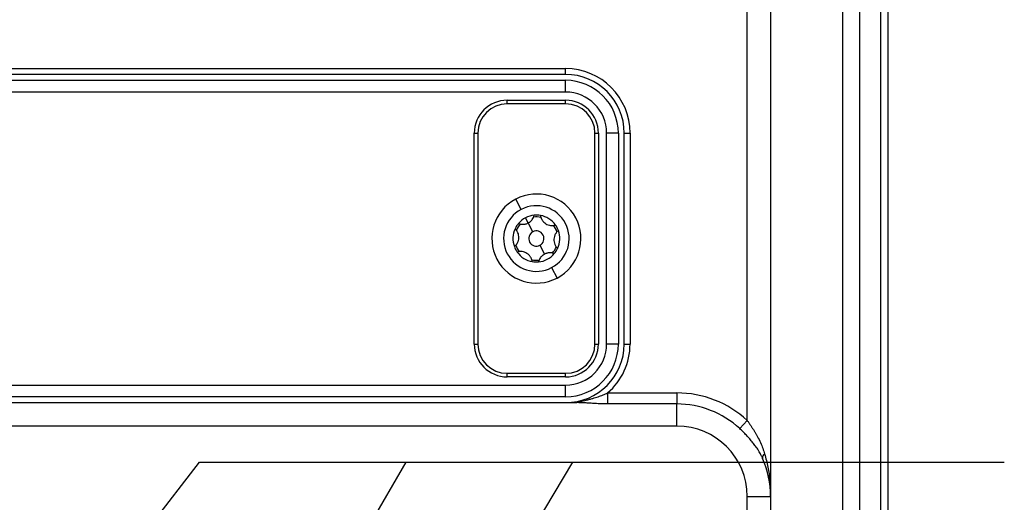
# Model space of a CAD drawing. Header units: millimetres. Extents: x 0 to 699, y 0 to 540.
# Tile 22 of 54: x 326 to 410, y 177 to 218. Entities that reach past the tile are written whole.
import ezdxf

# ---------------------------------------------------------------- set-up
doc = ezdxf.new("R2010")
doc.units = ezdxf.units.MM
doc.header["$LTSCALE"] = 2.5
doc.layers.add('DIMENSIONS', color=140, linetype='Continuous', lineweight=25)
doc.dimstyles.new('SLDDIMSTYLE4', dxfattribs={"dimtxt": 0.18, "dimasz": 2.54, "dimexe": 0, "dimexo": 0.0625, "dimgap": 0, "dimtad": 0, "dimtih": 1, "dimtoh": 1, "dimdec": 0, "dimrnd": 1e-09, "dimzin": 0, "dimdsep": 46, "dimtxsty": 'Standard', "dimblk1": 'DOT', "dimblk2": 'DOT', "dimsah": 1, "dimcen": 0.09, "dimadec": 0, "dimazin": 0, "dimtfac": 2.54, "dimtdec": 0, "dimtofl": 0, "dimtmove": 0, "dimatfit": 3, "dimldrblk": 'DOT', "dimfxl": 0, "dimfrac": 2, "dimtolj": 1, "dimtzin": 0, "dimarcsym": 0})

# ---------------------------------------------------------------- blocks, each defined once
blk = doc.blocks.new('_Dot')
at = {"color": 0, "linetype": 'ByBlock', "lineweight": -2}
blk.add_line((-0.5, 0), (-1, 0), dxfattribs=at)
at = {"color": 0, "linetype": 'ByBlock', "const_width": 0.5}
blk.add_lwpolyline([(-0.25, 0, 1), (0.25, 0, 1)], format="xyb", close=True, dxfattribs=at)

msp = doc.modelspace()

# ---------------------------------------------------------------- linework, layer by layer
for p, q in [((395.845336, 111.984539), (395.845336, 232.584539)), ((397.259549, 232.584539), (397.259549, 111.984539)), ((399.087976, 111.984539), (399.087976, 232.584539)), ((399.673763, 232.584539), (399.673763, 111.984539)), ((387.673763, 183.760735), (387.673763, 219.127684)), ((389.673763, 219.127684), (389.673763, 177.284539)), ((312.173763, 213.784539), (372.173763, 213.784539)), ((372.173763, 213.284539), (372.173763, 213.784539)), ((372.173763, 213.284539), (312.173763, 213.284539)), ((312.173763, 212.784539), (372.173763, 212.784539)), ((372.173763, 211.784539), (372.173763, 212.784539)), ((372.173763, 211.784539), (312.173763, 211.784539)), ((367.173763, 210.784539), (367.173763, 211.084539)), ((367.173763, 211.084539), (372.173763, 211.084539)), ((372.173763, 210.784539), (372.173763, 211.084539)), ((372.173763, 210.784539), (367.173763, 210.784539)), ((364.373763, 190.284539), (364.373763, 208.284539)), ((364.373763, 208.284539), (364.673763, 208.284539)), ((364.673763, 208.284539), (364.673763, 190.284539)), ((374.673763, 190.284539), (374.673763, 208.284539)), ((374.673763, 208.284539), (374.973763, 208.284539)), ((374.973763, 208.284539), (374.973763, 190.284539)), ((376.673763, 208.284539), (375.673763, 208.284539)), ((375.673763, 190.284539), (375.673763, 208.284539)), ((376.673763, 208.284539), (376.673763, 190.284539)), ((377.173763, 208.284539), (377.673763, 208.284539)), ((377.173763, 190.284539), (377.173763, 208.284539)), ((377.673763, 208.284539), (377.673763, 190.284539)), ((368.375967, 201.765612), (367.912468, 202.65171)), ((368.978515, 200.613685), (368.746766, 201.056734)), ((369.372489, 199.860502), (368.978515, 200.613685)), ((369.975037, 198.708575), (370.369011, 197.955392)), ((370.971559, 196.803465), (371.435057, 195.917367)), ((364.373763, 190.284539), (364.673763, 190.284539)), ((374.673763, 190.284539), (374.973763, 190.284539)), ((376.673763, 190.284539), (375.673763, 190.284539)), ((377.173763, 190.284539), (377.673763, 190.284539)), ((367.173763, 187.784539), (372.173763, 187.784539)), ((367.173763, 187.484539), (367.173763, 187.784539)), ((372.173763, 187.484539), (367.173763, 187.484539)), ((372.173763, 187.484539), (372.173763, 187.784539)), ((312.173763, 186.784539), (372.173763, 186.784539)), ((372.173763, 185.784539), (372.173763, 186.784539)), ((375.758171, 186.112966), (381.673763, 186.112966)), ((375.758171, 186.112966), (375.758171, 185.170157)), ((381.673763, 186.112966), (381.673763, 185.170157)), ((311.340906, 185.284539), (373.00662, 185.284539)), ((372.173763, 185.784539), (312.173763, 185.784539)), ((381.673763, 185.170157), (375.758171, 185.170157)), ((381.673763, 183.284539), (381.673763, 185.170157)), ((381.673763, 183.284539), (302.673763, 183.284539)), ((387.673763, 183.760735), (387.033008, 183.069127)), ((387.673763, 105.784539), (387.673763, 177.284539)), ((387.673763, 177.284539), (389.673763, 177.284539)), ((389.673763, 177.284539), (389.673763, 105.784539))]:
    msp.add_line(p, q)
for centre, radius, start, end in [((372.173763, 208.284539), 5.5, 0, 90), ((372.173763, 208.284539), 5, 0, 90), ((372.173763, 208.284539), 4.5, 0, 90), ((367.173763, 208.284539), 2.8, 90, 180), ((372.173763, 208.284539), 3.5, 0, 90), ((372.173763, 208.284539), 2.8, 0, 90), ((367.173763, 208.284539), 2.5, 90, 180), ((372.173763, 208.284539), 2.5, 0, 90), ((369.673763, 199.284539), 3.8, 117.61309302, 297.61309302), ((369.673763, 199.284539), 3.8, 297.61309302, 117.61309302), ((369.673763, 199.284539), 2.8, 297.61309302, 117.61309302), ((369.673763, 199.284539), 2.8, 117.61309302, 297.61309302), ((369.673763, 199.284539), 2, 117.61309302, 139.94473803), ((369.673763, 199.284539), 2, 95.28144801, 117.61309302), ((369.673763, 199.284539), 1.85, 77.96609992, 97.26008613), ((369.673763, 199.284539), 2, 79.94473803, 95.28144801), ((369.673763, 199.284539), 2, 35.28144801, 79.94473803), ((369.673763, 199.284539), 2, 155.28144801, 199.94473803), ((369.673763, 199.284539), 2, 139.94473803, 155.28144801), ((369.673763, 199.284539), 1.85, 137.96609992, 157.26008613), ((369.673763, 199.284539), 1.85, 17.96609992, 37.26008613), ((369.673763, 199.284539), 2, 19.94473803, 35.28144801), ((369.673763, 199.284539), 0.65, 117.61309302, 297.61309302), ((369.673763, 199.284539), 0.65, 297.61309302, 117.61309302), ((369.673763, 199.284539), 2, 335.28144801, 19.94473803), ((369.673763, 199.284539), 2, 199.94473803, 215.28144801), ((369.673763, 199.284539), 1.85, 197.96609992, 217.26008613), ((369.673763, 199.284539), 1.85, 317.96609992, 337.26008613), ((369.673763, 199.284539), 2, 319.94473803, 335.28144801), ((369.673763, 199.284539), 2, 215.28144801, 259.94473803), ((369.673763, 199.284539), 2, 275.28144801, 319.94473803), ((369.673763, 199.284539), 1.85, 257.96609992, 277.26008613), ((369.673763, 199.284539), 2, 259.94473803, 275.28144801), ((367.173763, 190.284539), 2.8, 180, 270), ((367.173763, 190.284539), 2.5, 180, 270), ((372.173763, 190.284539), 2.5, 270, 0), ((372.173763, 190.284539), 3.5, 270, 0), ((372.173763, 190.284539), 2.8, 270, 0), ((372.173763, 190.284539), 4.5, 270, 0), ((372.173763, 190.284539), 5, 270, 0), ((372.173763, 190.284539), 5.5, 310.67069232, 0), ((381.673763, 177.284539), 8.828427, 47.18582887, 90), ((372.997695, 185.585191), 0.300785, 271.70033531, 311.9603703), ((381.673763, 177.284539), 7.885618, 47.18582887, 90), ((381.673763, 177.284539), 6, 0, 90), ((389.39518, 180.578729), 0.40632, 124.59639337, 189.73612199), ((381.673763, 177.284539), 8, 0, 23.77741545)]:
    msp.add_arc(centre, radius, start, end)
for points, knots in [([(368.978515, 200.613685), (369.000297, 200.625676), (369.043912, 200.649685), (369.105884, 200.692215), (369.173907, 200.746323), (369.245946, 200.814449), (369.336777, 200.922882), (369.43076, 201.075114), (369.46939, 201.206884), (369.489667, 201.276048)], [0, 0, 0, 0, 0.082340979, 0.164874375, 0.249630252, 0.373514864, 0.500161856, 0.737645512, 1, 1, 1, 1]), ([(370.022959, 201.253818), (370.027903, 201.224521), (370.037554, 201.167327), (370.061114, 201.084579), (370.090155, 201.006703), (370.124839, 200.933377), (370.16956, 200.855446), (370.226936, 200.77418), (370.324614, 200.664366), (370.471091, 200.544397), (370.676555, 200.445838), (370.865113, 200.401245), (371.027861, 200.392713), (371.167769, 200.403241), (371.259044, 200.42726), (371.306412, 200.439725)], [0, 0, 0, 0, 0.0543941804, 0.1061890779, 0.1557830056, 0.2035951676, 0.250076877, 0.3132873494, 0.3749998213, 0.499165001, 0.6238865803, 0.7492142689, 0.8275878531, 0.9105241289, 1, 1, 1, 1]), ([(367.793719, 198.602311), (367.816619, 198.621241), (367.861325, 198.658197), (367.921207, 198.719975), (367.974129, 198.784062), (368.020289, 198.850763), (368.065419, 198.928458), (368.107109, 199.01878), (368.153372, 199.158278), (368.18403, 199.345116), (368.166652, 199.572332), (368.110991, 199.757925), (368.037006, 199.903135), (367.957935, 200.019035), (367.891497, 200.086072), (367.857017, 200.120861)], [0, 0, 0, 0, 0.054394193, 0.106189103, 0.155783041, 0.203595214, 0.250076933, 0.313287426, 0.374999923, 0.49916508, 0.623886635, 0.749214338, 0.827587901, 0.910524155, 1, 1, 1, 1]), ([(368.142915, 200.571591), (368.170822, 200.561202), (368.225301, 200.540921), (368.308931, 200.519929), (368.391073, 200.506151), (368.472092, 200.499561), (368.562132, 200.499414), (368.661408, 200.508512), (368.770105, 200.531378), (368.877008, 200.564664), (368.944891, 200.597447), (368.978515, 200.613685)], [0, 0, 0, 0, 0.108918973, 0.212619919, 0.311904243, 0.407615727, 0.500663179, 0.627202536, 0.75074303, 0.876535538, 1, 1, 1, 1]), ([(371.553807, 199.966766), (371.530907, 199.947836), (371.486201, 199.910881), (371.426319, 199.849103), (371.373397, 199.785015), (371.327237, 199.718314), (371.282107, 199.640619), (371.240417, 199.550297), (371.194154, 199.410799), (371.163496, 199.223961), (371.180874, 198.996745), (371.236534, 198.811152), (371.310519, 198.665942), (371.389591, 198.550042), (371.456029, 198.483006), (371.490509, 198.448216)], [0, 0, 0, 0, 0.054394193, 0.106189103, 0.155783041, 0.203595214, 0.250076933, 0.313287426, 0.374999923, 0.49916508, 0.623886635, 0.749214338, 0.827587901, 0.910524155, 1, 1, 1, 1]), ([(369.324567, 197.315259), (369.319623, 197.344556), (369.309972, 197.401751), (369.286412, 197.484498), (369.257371, 197.562374), (369.222686, 197.6357), (369.177966, 197.713632), (369.12059, 197.794897), (369.022912, 197.904711), (368.876435, 198.024681), (368.670971, 198.123239), (368.482413, 198.167832), (368.319665, 198.176364), (368.179756, 198.165836), (368.088482, 198.141817), (368.041114, 198.129352)], [0, 0, 0, 0, 0.05439418, 0.106189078, 0.155783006, 0.203595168, 0.250076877, 0.313287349, 0.374999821, 0.499165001, 0.62388658, 0.749214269, 0.827587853, 0.910524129, 1, 1, 1, 1]), ([(370.369011, 197.955392), (370.347229, 197.943401), (370.303614, 197.919392), (370.241642, 197.876862), (370.173619, 197.822754), (370.10158, 197.754628), (370.010748, 197.646195), (369.916766, 197.493963), (369.878136, 197.362193), (369.857859, 197.29303)], [0, 0, 0, 0, 0.082340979, 0.164874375, 0.249630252, 0.373514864, 0.500161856, 0.737645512, 1, 1, 1, 1]), ([(371.204611, 197.997486), (371.176703, 198.007876), (371.122225, 198.028156), (371.038595, 198.049148), (370.956452, 198.062926), (370.875434, 198.069516), (370.785393, 198.069663), (370.686118, 198.060566), (370.577421, 198.037699), (370.470518, 198.004414), (370.402635, 197.971631), (370.369011, 197.955392)], [0, 0, 0, 0, 0.108918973, 0.212619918, 0.311904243, 0.407615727, 0.500663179, 0.627202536, 0.75074303, 0.876535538, 1, 1, 1, 1]), ([(373.198805, 185.361525), (373.276497, 185.373821), (373.436721, 185.399178), (373.682605, 185.446507), (373.942145, 185.502737), (374.215769, 185.569595), (374.55315, 185.661731), (374.939888, 185.784051), (375.361271, 185.93809), (375.628378, 186.055779), (375.758171, 186.112966)], [0, 0, 0, 0, 0.088560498, 0.182636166, 0.282419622, 0.388148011, 0.50010652, 0.675747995, 0.842440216, 1, 1, 1, 1]), ([(372.173763, 185.284539), (372.26099, 185.285498), (372.426111, 185.287316), (372.6595, 185.300714), (372.864508, 185.318636), (373.041219, 185.338863), (373.149359, 185.354414), (373.198805, 185.361525)], [0, 0, 0, 0, 0.2543901, 0.481561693, 0.681571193, 0.854404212, 1, 1, 1, 1]), ([(375.758171, 185.170157), (375.680393, 185.170507), (375.524444, 185.171208), (375.290265, 185.176743), (375.055404, 185.185284), (374.819864, 185.19675), (374.583652, 185.210471), (374.316407, 185.227652), (374.010994, 185.248166), (373.674829, 185.268138), (373.383608, 185.279839), (373.162696, 185.284065), (373.051699, 185.284402), (373.00662, 185.284539)], [0, 0, 0, 0, 0.0817185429, 0.1638512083, 0.2465675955, 0.3300337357, 0.41441122, 0.49985645, 0.6193671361, 0.7496645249, 0.8747858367, 0.9491467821, 1, 1, 1, 1]), ([(387.673763, 183.760735), (387.719898, 183.69617), (387.812059, 183.567193), (387.94666, 183.371943), (388.077643, 183.175689), (388.204313, 182.978284), (388.326316, 182.779775), (388.443246, 182.580123), (388.610317, 182.280006), (388.807773, 181.884062), (389.011965, 181.396003), (389.11464, 181.070962), (389.164475, 180.9132)], [0, 0, 0, 0, 0.071864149, 0.143558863, 0.215093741, 0.286478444, 0.357722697, 0.42883628, 0.499829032, 0.67622616, 0.84285256, 1, 1, 1, 1]), ([(388.994712, 180.510016), (388.96155, 180.582806), (388.899137, 180.719804), (388.801213, 180.907989), (388.711044, 181.068507), (388.580626, 181.285341), (388.403443, 181.551091), (388.156234, 181.87873), (387.893742, 182.1931), (387.611744, 182.501592), (387.325766, 182.79329), (387.129746, 182.97798), (387.033008, 183.069127)], [0, 0, 0, 0, 0.076006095, 0.143050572, 0.2011284, 0.250246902, 0.381822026, 0.5003052, 0.630986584, 0.757498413, 0.880322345, 1, 1, 1, 1]), ([(389.164475, 180.9132), (389.263163, 180.532948), (389.458757, 179.779307), (389.611014, 178.780399), (389.632905, 178.164167), (389.641334, 177.926888)], [0, 0, 0, 0, 0.385090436, 0.763230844, 1, 1, 1, 1])]:
    msp.add_open_spline(points, degree=3, knots=knots)

# ---------------------------------------------------------------- leaders
at = {"layer": 'DIMENSIONS'}
for points in [[(328.09303, 163.697573), (340.921971, 180.214557), (409.626758, 180.214557)], [(329.26732, 129.77365), (358.551124, 180.214557), (409.626758, 180.214557)], [(362.669337, 163.175666), (372.775602, 180.214557), (409.626758, 180.214557)]]:
    msp.add_leader(points, dimstyle='SLDDIMSTYLE4', dxfattribs=at)

doc.saveas('drawing.dxf')
